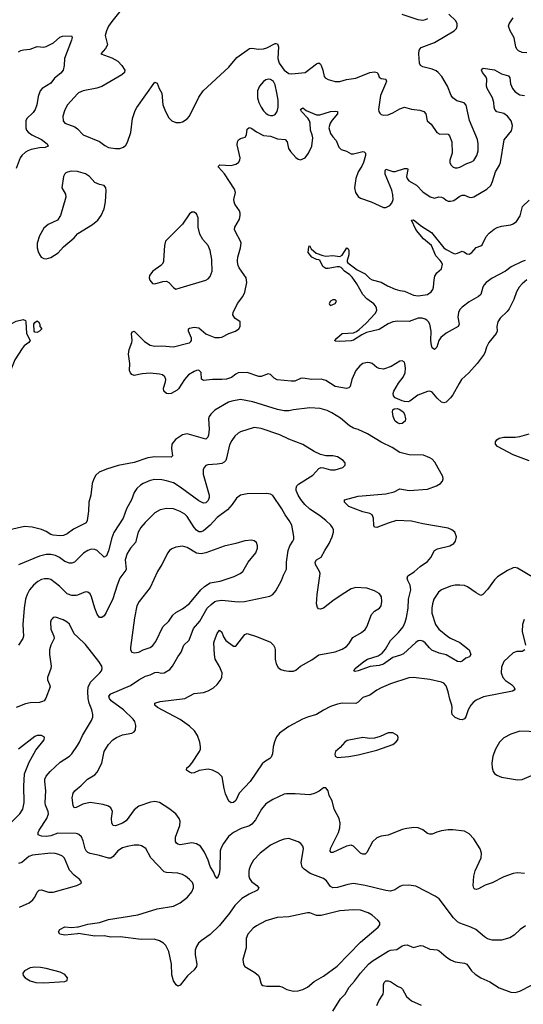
# Model space of a CAD drawing. Header units: inches. Extents: x 884691 to 1028259, y 526745 to 653629.
# Tile 139 of 241: x 989500 to 993859, y 553561 to 562086. Entities that reach past the tile are written whole.
import ezdxf

# ---------------------------------------------------------------- set-up
doc = ezdxf.new("R2010")
doc.units = ezdxf.units.IN
doc.header["$MEASUREMENT"] = 0
for name, color, linetype in [('A9585', 7, 'Continuous'), ('A9586', 7, 'Continuous'), ('A9595', 7, 'Continuous'), ('A9596', 7, 'Continuous')]:
    doc.layers.add(name, color=color, linetype=linetype)

msp = doc.modelspace()

# ---------------------------------------------------------------- linework, layer by layer
at = {"layer": 'A9585', "color": 6}
for points, elevation in [([(989342, 559022), (989330, 559026), (989329.5, 559030), (989375.3, 559090), (989369.5, 559129.5), (989389.7, 559210), (989383.9, 559330), (989393.3, 559410), (989410, 559440.7), (989427.5, 559452.5), (989470, 559475.5), (989530.5, 559490.5), (989550, 559481), (989554.4, 559470), (989558, 559370), (989590.3, 559310), (989578, 559290), (989538.9, 559261.1), (989520.3, 559239.7), (989458.6, 559141.4), (989430, 559068.7), (989411.3, 559050), (989370, 559026)], 2000), ([(989650, 559379), (989630, 559381.2), (989624.5, 559390), (989623.7, 559450), (989630, 559464.7), (989650, 559478), (989662, 559470), (989674, 559450), (989674, 559430), (989692, 559410), (989670, 559389.5)], 2000), ([(989630, 553883.5), (989590, 553875.8), (989541.6, 553850), (989528.3, 553830), (989530.2, 553810), (989548.2, 553790), (989590, 553763.3), (989638.8, 553750), (989710, 553748.3), (989890, 553758.2), (989911.3, 553768.7), (989912.5, 553790), (989890, 553819.3), (989850, 553841), (989730, 553872.5), (989680.2, 553880.2)], 2500)]:
    msp.add_lwpolyline(points, close=True, dxfattribs=dict(at, elevation=elevation))
for points, elevation in [([(990000, 557692.2), (989965.2, 557674.8), (989910, 557633.7), (989878.9, 557621.1), (989850, 557616.5), (989790, 557622.1), (989770, 557628.3), (989730, 557654), (989690, 557671.2), (989608.5, 557691.5), (989542.9, 557697.1), (989350, 557656.2)], 2100), ([(990000, 557416.6), (989973.6, 557390), (989950, 557382.2), (989930, 557381.4), (989890, 557395.7), (989843.1, 557430), (989810, 557447.8), (989770, 557457), (989730, 557456.4), (989670, 557440.9), (989490, 557367.6)], 2200), ([(990000, 557104.5), (989990, 557100.5), (989950, 557099.7), (989910, 557116.6), (989843, 557183), (989770, 557238.9), (989750, 557245.5), (989715.2, 557244.8), (989690, 557238), (989658.2, 557221.8), (989620.1, 557190), (989585.3, 557150), (989563.3, 557110), (989551, 557070), (989539.3, 556990), (989527.7, 556850), (989533.9, 556750), (989526.7, 556730), (989488.2, 556670)], 2300), ([(990000, 556742.9), (989971.9, 556770), (989931.6, 556851.6), (989910, 556870.9), (989877.6, 556890), (989810, 556912.8), (989790, 556909.9), (989779.8, 556900.2), (989770.9, 556889.1), (989765.5, 556870), (989769.4, 556810), (989795.7, 556750), (989798.5, 556730), (989768.1, 556671.9), (989757.9, 556630), (989758.1, 556590), (989771.8, 556490), (989768.7, 556470), (989739.2, 556390), (989740.7, 556370), (989758.8, 556330), (989762.5, 556310), (989726.6, 556213.4), (989710.8, 556190), (989698.1, 556181.9), (989670, 556174), (989590, 556170.2), (989550, 556163.4), (989468.7, 556131.3)], 2400), ([(989370, 555079.9), (989500.6, 555210), (989526.3, 555250), (989538, 555310), (989535, 555450), (989542, 555558), (989582.3, 555657.7), (989638.6, 555761.4), (989710.9, 555850), (989713.4, 555873.4), (989690, 555889.8), (989650, 555887.6), (989630, 555879.9), (989489.2, 555770.8)], 2500), ([(990000, 555036), (989990, 555040.1), (989830, 555042.7), (989770, 555019.9), (989730, 555012.9), (989690, 555017.1), (989660.1, 555030), (989658.9, 555050), (989668.2, 555070), (989735.4, 555170), (989748.2, 555210), (989746.1, 555230), (989724.7, 555284.7), (989720, 555310), (989726.6, 555410), (989716.1, 555490), (989718.3, 555510), (989730, 555535.5), (989762.3, 555577.7), (989850, 555657.2), (989930, 555710.3), (989950.2, 555729.8), (990000, 555802.5)], 2400), ([(990000, 555271.7), (989990, 555266.6), (989970, 555263.4), (989961.9, 555281.9), (989953.9, 555350), (989963.7, 555390), (989977.3, 555410), (990000, 555428.8)], 2300), ([(990000, 554657.8), (989970, 554679.9), (989930, 554722.3), (989886.3, 554826.3), (989870, 554842.6), (989838, 554858), (989806.7, 554866.7), (989770, 554869.4), (989610, 554852.8), (989579.3, 554840.7), (989517.6, 554790), (989490, 554781.3)], 2500), ([(989498.4, 554401.6), (989580.6, 554439.4), (989614.2, 554465.8), (989630.6, 554489.4), (989650, 554531.9), (989669.7, 554550.3), (989690, 554551.6), (989750, 554532.7), (989790, 554533), (989994.5, 554590), (990000, 554592.7)], 2500), ([(990000, 554172.1), (989890, 554161.2), (989847.7, 554170), (989835.7, 554190), (989848, 554210), (989890, 554231.6), (989950, 554227.2), (990000, 554231.3)], 2400)]:
    msp.add_lwpolyline(points, dxfattribs=dict(at, elevation=elevation))
at = {"layer": 'A9586', "color": 6}
for points, elevation in [([(989490, 561808.1), (989510, 561820), (989533.3, 561826.7), (989590, 561830.3), (989650, 561853.2), (989710, 561849.5), (989730, 561854.3), (989793.7, 561886.3), (989846.5, 561933.5), (989870, 561944.1), (989947.9, 561947.9), (989953, 561933), (989948.1, 561910), (989886.3, 561750), (989885.6, 561690), (989876.5, 561650), (989857.1, 561622.9), (989800.4, 561579.6), (989770, 561537.5), (989695.1, 561490), (989677.7, 561470), (989658.5, 561421.5), (989647.5, 561350), (989634.7, 561310), (989616.9, 561283.1), (989561.7, 561230), (989553.7, 561210), (989553.1, 561150), (989558.8, 561130), (989572.2, 561112.2), (989605.1, 561090), (989689.7, 561050), (989738.3, 561010), (989745, 560990), (989719.2, 560980.8), (989670, 560976), (989598.9, 560961.1), (989570, 560951.8), (989550, 560939.8), (989518.3, 560910), (989504.5, 560890), (989470, 560796.9)], 2000), ([(990000, 561443.4), (989913.4, 561350), (989890, 561307.1), (989873.1, 561250), (989876.1, 561210), (989891.6, 561190), (989977.3, 561157.3), (990000, 561141.8)], 2100), ([(990000, 560770.9), (989946.1, 560773.9), (989912.9, 560767.1), (989900.3, 560759.7), (989889.2, 560750.8), (989878.5, 560730), (989863.2, 560630), (989896.4, 560576.4), (989900.1, 560550), (989851.7, 560390), (989828.2, 560351.8), (989747.1, 560312.9), (989710, 560281.4), (989670, 560214.5), (989651.5, 560150), (989651.7, 560110), (989658.9, 560078.9), (989670, 560052.7), (989686.7, 560030), (989710, 560017.7), (989730, 560015.8), (989770, 560027), (989833.2, 560066.8), (989879.9, 560120.1), (989970, 560198.7), (990000, 560231.9)], 2100)]:
    msp.add_lwpolyline(points, dxfattribs=dict(at, elevation=elevation))
at = {"layer": 'A9595', "color": 6}
for points, elevation in [([(993890, 559833.1), (993850, 559800.6), (993821.8, 559770), (993800.5, 559730), (993777.3, 559662.7), (993736.6, 559583.4), (993720.2, 559559.8), (993658.9, 559501.1), (993638.5, 559470), (993630, 559430), (993632, 559390), (993625.1, 559370), (993559.5, 559290), (993540.2, 559250), (993530.1, 559210), (993520.1, 559190), (993461.1, 559110), (993388.4, 559030), (993325.4, 558970), (993302.9, 558937.1), (993250, 558837.5), (993230, 558811.1), (993190, 558774), (993170, 558767.7), (993150, 558775.9), (993112.2, 558810), (993070, 558860.8), (993050, 558869.2), (993030, 558867.1), (992945.1, 558834.9), (992876.3, 558783.7), (992861.3, 558778.7), (992830, 558779.3), (992810, 558784.9), (992751.2, 558811.2), (992734.3, 558830), (992731.3, 558850), (992737.5, 558870), (992779.5, 558940.5), (992820.4, 558990), (992836, 559030), (992840.2, 559070), (992834.8, 559110), (992830, 559119.9), (992810, 559131.7), (992790, 559129.4), (992715.7, 559084.3), (992650, 559060.9), (992610, 559064.9), (992590, 559075.7), (992550, 559109.9), (992534.6, 559114.6), (992510, 559118), (992470, 559108.1), (992444.1, 559090), (992409.1, 559050), (992376.1, 558970), (992361.6, 558910), (992350, 558898.8), (992330, 558893.1), (992230, 558910.6), (992150, 558962.7), (992110, 558973.3), (992030, 558971.2), (991950, 558983.4), (991930, 558980.3), (991882.5, 558957.5), (991850, 558955.4), (991729.4, 558969.4), (991703.6, 558983.6), (991670, 559015), (991650, 559019.8), (991590, 558997.7), (991570, 558996.7), (991470, 559031.6), (991390, 559028.9), (991370, 559018.3), (991332.3, 558987.7), (991290, 558974.8), (991251, 558971), (991170, 558972.4), (991090, 558961), (991073.3, 558973.3), (991070, 559033), (991050, 559051.3), (991030, 559049.4), (991010, 559040.8), (990961.6, 559010), (990926.1, 558970), (990874.9, 558890), (990862.3, 558877.7), (990810, 558850.5), (990787.6, 558847.6), (990770, 558850.5), (990748.5, 558870), (990744.1, 558895.9), (990761.8, 558950), (990764, 558970), (990755.4, 558995.4), (990735.7, 559010), (990710, 559017.7), (990630, 559026.8), (990559.3, 559020.7), (990490, 559005.1), (990470, 559014.2), (990458, 559030), (990451.4, 559050), (990452.2, 559110), (990440.6, 559190), (990447.9, 559230), (990469.2, 559290.8), (990472.1, 559310), (990468.9, 559370), (990476, 559384), (990490, 559388.6), (990579.8, 559299.8), (990630, 559267.5), (990670, 559260.5), (990730, 559262), (990830, 559254.2), (990955.3, 559284.7), (990970.5, 559289.5), (990980.7, 559299.3), (990988.4, 559310), (990988.3, 559330), (990961.3, 559390), (990962, 559410), (990970, 559416.2), (991010, 559423.4), (991050, 559418.8), (991110, 559367), (991130, 559356.8), (991190, 559335.7), (991230, 559333.5), (991250, 559336.8), (991310, 559368.1), (991368.3, 559390), (991397.4, 559410), (991407.8, 559430), (991407.3, 559470), (991363, 559503), (991344.5, 559530), (991347, 559550), (991385.7, 559630), (991430, 559690.8), (991450, 559727.7), (991466.9, 559810), (991461.4, 559850), (991398.7, 559938.7), (991390, 559958.5), (991384.5, 559990), (991385.3, 560000)], 2000), ([(990745.6, 560000), (990745, 559990), (990734.2, 559970), (990721.6, 559958.4), (990651.1, 559910), (990623.2, 559870), (990620.2, 559850), (990625.2, 559830), (990650, 559802.7), (990670, 559798.8), (990739.5, 559820.5), (990770, 559822.3), (990792.1, 559812.1), (990830, 559766.6), (990850, 559753.8), (990890, 559764.5), (991110, 559830.1), (991130, 559842.7), (991150, 559864.2), (991167.3, 559910), (991163.2, 560000)], 2100), ([(993874, 560000), (993850, 559992.1), (993753.3, 559946.7), (993704.6, 559910), (993590, 559847.1), (993538.5, 559810), (993518.9, 559790), (993507.3, 559770), (993492.8, 559707.2), (993472, 559690), (993390, 559643.1), (993330, 559598.4), (993310, 559577.9), (993297.5, 559550), (993294.6, 559530), (993293.6, 559510), (993302.9, 559450), (993293.9, 559430), (993190, 559372), (993146, 559334), (993127.5, 559310), (993110, 559251.1), (993090, 559230.9), (993070, 559246), (993065.3, 559265.3), (993059.9, 559310), (993060.4, 559390), (993048.8, 559450), (993039.1, 559470), (993025.1, 559485.1), (993010, 559494.8), (992982.7, 559502.7), (992950, 559501.2), (992870, 559474.5), (992770, 559475.3), (992729.3, 559470.7), (992690, 559454.4), (992610, 559402.9), (992502, 559378), (992461.7, 559358.3), (992390, 559311), (992370, 559305.3), (992270, 559300.5), (992230, 559302.7), (992227.3, 559307.3), (992244, 559330), (992290, 559369.2), (992390, 559375.6), (992414, 559386), (992436.9, 559403.1), (992500.2, 559459.8), (992578, 559542), (992590.5, 559569.5), (992588.9, 559590), (992580.3, 559610), (992566.3, 559626.3), (992504.3, 559670), (992470, 559705.9), (992418.5, 559798.5), (992378.3, 559858.3), (992358.5, 559878.5), (992310.5, 559910), (992282, 559942), (992267.9, 559947.9), (992247.4, 559947.4), (992170, 559932.3), (992150, 559932.9), (992123.7, 559950), (992099.8, 559999.8), (992099.5, 560000)], 1900), ([(992335.7, 560000), (992333.4, 559990), (992340.1, 559980.1), (992420.3, 559920.3), (992490, 559885.2), (992530, 559845.8), (992550, 559833), (992630, 559812.8), (992683, 559783), (992750, 559753.6), (992790, 559741.5), (992830, 559737), (992910, 559701.5), (992950, 559696), (993030, 559707.1), (993062, 559730), (993075.3, 559750), (993082.8, 559770), (993086.8, 559833.2), (993094.1, 559865.9), (993110, 559894), (993150, 559930.4), (993160.5, 559970), (993149.2, 559990), (993140.3, 560000)], 1900), ([(993950, 557252.5), (993810, 557338.1), (993790, 557342.4), (993770, 557339.6), (993721.6, 557318.4), (993637.1, 557262.9), (993610, 557236.1), (993548.1, 557151.9), (993510, 557110.4), (993490, 557101.4), (993450, 557122.6), (993377.3, 557177.3), (993350, 557186.3), (993310.7, 557190.7), (993270, 557190.9), (993230, 557181.6), (993151.9, 557150), (993125.9, 557130), (993085.5, 557070), (993072.3, 557030), (993066.1, 556990), (993067.2, 556947.2), (993097.7, 556850), (993127.7, 556810), (993205.6, 556745.6), (993230, 556730.1), (993310, 556694.3), (993389.2, 556630), (993404.6, 556590), (993392, 556570), (993360.5, 556559.5), (993330, 556533.3), (993314.2, 556525.8), (993290, 556528.5), (993190, 556587.1), (993130, 556601.2), (993068.3, 556628.3), (993047, 556647), (993010, 556691.6), (992990, 556706.2), (992970, 556712.4), (992950, 556707.9), (992930, 556693.2), (992823, 556597), (992796.2, 556583.8), (992730, 556564.1), (992650, 556505.1), (992610, 556494.5), (992534.9, 556485.1), (992430, 556447.3), (992402.8, 556442.8), (992393.5, 556450), (992404, 556470), (992477.3, 556530), (992510, 556548.9), (992601.9, 556578.1), (992637.2, 556602.8), (992664.9, 556635.1), (992710, 556710.5), (992779.8, 556780.2), (992817.7, 556830), (992836.7, 556870), (992848.3, 556911.7), (992863.5, 556990), (992864.4, 557070), (992885.8, 557150), (992880.4, 557190), (992858.7, 557230), (992853.3, 557250), (992859.3, 557270), (992914.6, 557305.4), (992966.8, 557353.2), (993030, 557394.7), (993059.5, 557430), (993090, 557491.7), (993115, 557505), (993221.8, 557530), (993258.1, 557550), (993273.2, 557570), (993280.2, 557610), (993267.3, 557650), (993241.8, 557670), (993210, 557684.9), (992990, 557720.9), (992890, 557744.8), (992762.6, 557750), (992690, 557728.4), (992590, 557688.9), (992571.1, 557691.1), (992565.6, 557705.6), (992563.1, 557770), (992550, 557797.9), (992530, 557810), (992470, 557825.8), (992350, 557870), (992311.6, 557910), (992311.6, 557928.4), (992430, 557960.5), (992670, 557980), (992740.3, 557999.7), (992790, 558024.4), (992870, 558011.2), (993030, 558022.8), (993108.8, 558050), (993142.4, 558070), (993158.4, 558090), (993164.7, 558110), (993162.9, 558130), (993094.1, 558254.1), (993070, 558281), (993050, 558294), (992994.6, 558314.6), (992870, 558320), (992790, 558338.6), (992722.8, 558382.8), (992630, 558427.5), (992510, 558499.4), (992430, 558537.2), (992390, 558549.9), (992353.4, 558570), (992276.9, 558636.9), (992202.8, 558682.8), (992161.2, 558701.2), (992100.4, 558720.4), (992010, 558726.6), (991870, 558708.7), (991830, 558699.4), (991790, 558699.5), (991730, 558711.2), (991517, 558777), (991410, 558797.5), (991335.7, 558784.3), (991306.2, 558773.8), (991190, 558704.2), (991154.3, 558670), (991139.5, 558650), (991134, 558630), (991138.8, 558541.2), (991133.7, 558490), (991128.1, 558471.9), (991110, 558454.5), (990950, 558500.1), (990909.2, 558490.8), (990847.5, 558452.5), (990816.1, 558410), (990812.6, 558372.6), (990821.4, 558310), (990810, 558298), (990670, 558300.7), (990610, 558293.5), (990490, 558253.2), (990352.7, 558227.3), (990250, 558195.8), (990187.5, 558170), (990158.1, 558141.9), (990141.3, 558110), (990127.9, 558070), (990114.4, 557970), (990099.7, 557910), (990096.2, 557830), (990082.8, 557750), (990075.3, 557730), (990000, 557692.2)], 2100), ([(993873.1, 556630), (993850, 556616.2), (993802.6, 556617.4), (993770, 556603.1), (993690.1, 556529.9), (993670, 556481.6), (993667.8, 556430), (993681.3, 556390), (993704.1, 556364.1), (993757.9, 556330), (993777.7, 556310), (993786.8, 556290), (993779.5, 556280.5), (993766.1, 556273.9), (993515.9, 556224.1), (993450, 556194.2), (993425, 556175), (993403.9, 556150), (993381.7, 556110), (993361.6, 556050), (993350, 556032.5), (993330, 556024.5), (993310, 556027.9), (993270, 556044.5), (993244.3, 556070), (993239.5, 556090), (993243.9, 556130), (993240.8, 556150), (993222.3, 556202.3), (993210, 556266.4), (993190, 556317.5), (993170, 556342.7), (993151.4, 556351.4), (993050, 556374.3), (992910, 556391.1), (992868.7, 556388.7), (992710, 556334.9), (992630, 556302), (992590, 556281.6), (992530, 556239.2), (992470, 556217.2), (992430, 556177.3), (992410, 556166.3), (992290, 556167.3), (992250, 556160.1), (992190, 556139.5), (992130.5, 556109.5), (992070, 556069.7), (991990, 556048.8), (991946.7, 556030), (991830, 555967.7), (991749.5, 555910), (991723.7, 555876.3), (991705.8, 555834.2), (991694.7, 555790), (991688.2, 555730), (991677.6, 555702.4), (991666, 555690), (991618.1, 555661.9), (991597.7, 555642.3), (991493.4, 555490), (991399, 555390), (991370, 555326.4), (991350, 555308.6), (991330, 555305), (991310, 555321), (991282.6, 555382.6), (991268.9, 555430), (991251.5, 555531.5), (991221.7, 555561.7), (991170, 555588.3), (991130, 555597.3), (991054.1, 555585.9), (991010, 555566.7), (990990, 555563.9), (990969.8, 555570), (990943.2, 555590), (990946.6, 555610), (990972, 555628), (990990, 555648.7), (991055.7, 555750), (991064, 555770), (991065.8, 555790), (991059.4, 555830), (991039.7, 555890), (991013, 555930), (990970.4, 555970), (990890, 556026.7), (990693, 556130), (990669.9, 556150), (990670.6, 556170), (990715.7, 556184.3), (990930, 556207.8), (991010, 556252.1), (991090, 556262.3), (991130, 556274.8), (991178.6, 556301.4), (991210, 556330.1), (991236, 556364), (991249.1, 556390), (991252.6, 556430), (991230, 556487.1), (991192.6, 556550), (991186, 556590), (991181.4, 556690), (991184.9, 556710), (991210, 556772.6), (991230, 556801.5), (991250, 556783.6), (991263.3, 556743.3), (991285.4, 556710), (991350, 556661.6), (991370, 556661.3), (991450, 556764.6), (991470, 556771.7), (991550, 556745.3), (991670, 556695.9), (991697.8, 556670), (991707.1, 556647.1), (991711.6, 556630), (991710.2, 556550), (991720.2, 556510), (991738.2, 556478.2), (991760.6, 556460.6), (991790.1, 556450.1), (991830, 556444.3), (991870, 556446.7), (991890, 556454.4), (991929.8, 556490), (992030, 556544.2), (992090, 556586.4), (992230, 556614.2), (992290, 556636.3), (992330, 556659.8), (992350, 556681.1), (992383.9, 556736.1), (992459.9, 556780.1), (992490, 556805.6), (992503.6, 556830), (992544.5, 556935.5), (992570, 556964.7), (992614.2, 556990), (992627.4, 557010), (992634.8, 557050), (992630.8, 557090), (992623.4, 557103.4), (992610, 557117.1), (992570, 557141.8), (992505.1, 557165.1), (992410, 557169), (992370, 557157.4), (992291.9, 557110), (992210, 557055.7), (992130, 556989.9), (992102.5, 556982.5), (992086.4, 556986.4), (992077.1, 556997.1), (992068.8, 557030), (992073.5, 557110), (992101.7, 557290), (992095.9, 557310), (992059.4, 557370), (992057.2, 557390), (992070, 557410), (992110, 557433.3), (992139.7, 557490), (992178.5, 557550), (992205.3, 557610), (992215.2, 557650), (992215.1, 557670), (992208.2, 557690), (992192.2, 557710), (992148.7, 557750), (992093.8, 557793.8), (992010, 557849.1), (991967.7, 557887.7), (991932.4, 557932.4), (991910.7, 557970), (991894.4, 558010), (991892.8, 558030), (991899.8, 558050), (991914.4, 558065.6), (992036.8, 558143.2), (992090, 558200.9), (992110, 558208), (992130, 558207.4), (992190, 558189.3), (992230, 558190.1), (992297.4, 558210), (992318.3, 558230), (992317.5, 558250), (992300.9, 558270), (992250, 558301.4), (992210, 558310.6), (992150, 558310.8), (992103, 558323), (992050, 558348.4), (991950, 558407.2), (991830, 558453.8), (991751.8, 558491.8), (991590, 558546.4), (991530, 558554.2), (991410, 558517.6), (991390, 558506.4), (991360.8, 558479.2), (991335.8, 558444.2), (991315.5, 558404.5), (991290.9, 558289.1), (991284.1, 558270), (991270, 558254.6), (991250, 558245.1), (991210, 558237.2), (991127, 558233), (991110, 558226.7), (991095.6, 558210), (991087.9, 558190), (991088.3, 558150), (991139.1, 557970), (991140.3, 557950), (991130, 557922.3), (991110, 557903.8), (991090, 557899.3), (991050, 557919.5), (990890, 558040), (990830, 558075), (990770, 558095), (990730, 558101.8), (990670, 558105.1), (990630, 558096.1), (990570, 558071.2), (990544.7, 558055.3), (990513, 558027), (990490, 557993.9), (990467.6, 557930), (990424.1, 557850), (990394.3, 557770), (990314.3, 557645.7), (990298.7, 557601.3), (990270, 557487), (990250, 557443.8), (990230, 557433.3), (990170, 557489.7), (990150, 557499.4), (990118.4, 557501.6), (990088.6, 557491.4), (990051.5, 557468.5), (990000, 557416.6)], 2200), ([(993910, 558267.3), (993770, 558318.2), (993635, 558390), (993618.5, 558410), (993618.4, 558430), (993631.3, 558448.7), (993650, 558462.1), (993690, 558471.5), (993788.2, 558471.8), (993830, 558477.8), (993910, 558499.4)], 2000), ([(990000, 555428.8), (990030, 555453.6), (990087, 555510), (990150, 555548.9), (990169.5, 555570.5), (990210.9, 555650), (990232.1, 555750), (990270, 555811.9), (990307.5, 555850), (990339.1, 555870), (990390, 555893.2), (990471.3, 555910), (990490, 555920.2), (990501.9, 555938.1), (990505.4, 555974.6), (990496.2, 556010), (990483.2, 556030), (990399.2, 556110), (990290.5, 556190), (990277.6, 556210), (990272.8, 556230), (990287.5, 556250), (990457.7, 556322.3), (990530, 556371.8), (990590, 556403.4), (990630, 556414.7), (990670, 556434.9), (990690, 556437.5), (990730, 556428.9), (990750, 556430.9), (990800.4, 556459.6), (990823.4, 556490), (990867.5, 556570), (990897.7, 556610), (990920.3, 556670), (990967.2, 556712.8), (991004.2, 556815.8), (991060.3, 556879.7), (991122.4, 556990), (991156, 557024), (991190, 557048.9), (991210, 557056), (991250, 557059.8), (991390, 557045.1), (991445.8, 557050), (991663.9, 557096.1), (991690.9, 557109.1), (991718.3, 557141.7), (991766.3, 557230), (991782.9, 557277.1), (991810.3, 557330), (991808, 557390), (991822.8, 557490), (991837.1, 557530), (991864.2, 557570), (991871.6, 557590), (991872.8, 557612.8), (991854.1, 557710), (991832.3, 557750), (991797.9, 557797.9), (991770, 557851.8), (991690, 557965.7), (991670, 557978), (991635.9, 557984.1), (991470, 557980.9), (991410, 557969.1), (991377.3, 557942.7), (991339.8, 557890), (991298.2, 557841.8), (991210, 557777.6), (991149.2, 557710), (991090, 557661.8), (991070, 557652.1), (991050, 557653.2), (991030, 557666.7), (991010, 557690.4), (990950, 557785), (990930, 557805.9), (990890, 557829.5), (990830, 557850.6), (990770, 557855.4), (990716.8, 557843.2), (990670, 557815.5), (990586.4, 557733.6), (990549.3, 557690), (990525.5, 557650), (990501.2, 557558.8), (990459.2, 557510), (990430, 557464.5), (990412.6, 557410), (990421.5, 557330), (990418.5, 557321.5), (990366.8, 557250), (990343, 557190), (990307.2, 557072.8), (990247.1, 556952.9), (990230, 556925), (990210, 556910.6), (990190, 556911.5), (990170, 556939.4), (990150, 556990), (990122.7, 557090), (990110, 557115.4), (990090, 557130.8), (990070, 557132.4), (990000, 557104.5)], 2300), ([(993865.5, 556894.5), (993851.5, 556850), (993849.2, 556790), (993876.9, 556670)], 2200), ([(990000, 555802.5), (990018.8, 555830), (990043.2, 555890), (990122, 556018), (990132.5, 556047.5), (990133.6, 556070), (990124.7, 556110), (990100.8, 556170), (990091.4, 556210), (990089.3, 556270), (990093.9, 556306.1), (990111.6, 556350), (990194.7, 556430), (990208, 556450), (990213.3, 556470), (990209.9, 556490), (990184.5, 556530), (990070, 556675.4), (990000, 556742.9)], 2400), ([(993990, 555919.1), (993830, 555927.5), (993750, 555900.5), (993690, 555869), (993651.8, 555830), (993617, 555770), (993595.9, 555710), (993586.9, 555650), (993588.3, 555610), (993598.2, 555578.2), (993610, 555559.3), (993630, 555544.3), (993669.3, 555529.3), (993810, 555503.7), (993850, 555506.7), (993949.9, 555550.1)], 2300), ([(993870, 554694.5), (993810, 554698.8), (993770, 554693.6), (993690, 554666), (993590, 554612.3), (993530, 554593.9), (993470, 554561.9), (993450, 554555.6), (993439.4, 554559.4), (993430, 554566.2), (993424.6, 554590), (993429.8, 554670.2), (993442.6, 554717.4), (993493.7, 554830), (993496.8, 554870), (993486.5, 554906.5), (993430, 554995), (993390, 555037.7), (993350, 555060.1), (993250, 555072.3), (993210, 555073), (993150, 555063.9), (993110, 555053.1), (993070, 555035.6), (993050, 555033.4), (993030, 555039.7), (992990, 555070.6), (992950, 555089.2), (992911, 555091), (992850, 555084), (992810, 555073.7), (992690, 555024.8), (992630, 555017.6), (992590, 555003.2), (992552.8, 554967.2), (992504.3, 554875.7), (992490, 554860.4), (992470, 554860.6), (992450, 554870), (992390, 554929.4), (992370, 554937.9), (992330, 554929.2), (992210, 554875.3), (992197, 554877), (992187, 554887), (992189, 554910), (992260.1, 555050), (992271.7, 555090), (992274.1, 555130), (992264.8, 555170), (992221.9, 555250), (992204, 555324), (992178.8, 555370), (992169.6, 555410), (992150, 555435.1), (992130, 555435.6), (992092.9, 555407.1), (992057.6, 555390), (992010, 555376.1), (991883.8, 555383.8), (991810, 555384.8), (991790, 555381.2), (991690, 555335.5), (991630, 555296), (991592.9, 555250), (991541.5, 555158.5), (991510, 555122.2), (991490, 555107.9), (991417.4, 555082.6), (991350, 555048.5), (991307, 555013), (991264.9, 554955.1), (991242.9, 554917.1), (991234.5, 554890), (991233.5, 554730), (991227.2, 554690), (991210, 554650.8), (991190, 554676.2), (991181.3, 554701.3), (991150, 554755.2), (991132.2, 554810), (991098.9, 554878.9), (991064.3, 554930), (991031, 554950), (990990, 554960.6), (990890, 554943.4), (990870, 554947.5), (990857.7, 554957.7), (990849.4, 554970), (990849.5, 555009.5), (990885.3, 555110), (990888, 555148), (990881.4, 555170), (990850, 555209.3), (990790, 555256.3), (990709.9, 555309.9), (990670, 555316.7), (990632, 555312), (990530, 555276.8), (990490, 555245.3), (990422.6, 555150), (990390, 555128.9), (990330, 555106.8), (990310.3, 555110.3), (990297.8, 555130), (990294.9, 555170), (990302.4, 555230), (990290, 555261.3), (990270, 555275.7), (990223, 555290), (990110, 555309.6), (990045.2, 555294.8), (990000, 555271.7)], 2300), ([(990000, 554231.3), (990010, 554232.1), (990090, 554254.8), (990190, 554269.1), (990270, 554296.7), (990523.7, 554336.3), (990690.7, 554389.3), (990830, 554410.1), (990890, 554440.4), (990952.3, 554490), (990990, 554534), (991004.9, 554570), (991005.3, 554590), (990995.1, 554615.1), (990970, 554643), (990936.3, 554670), (990910, 554684.4), (990870, 554695.9), (990770, 554701.5), (990749.4, 554709.4), (990634.5, 554830), (990591.5, 554911.5), (990554.5, 554934.5), (990530, 554939.4), (990490, 554938.6), (990430, 554927.6), (990390, 554914.9), (990350, 554890.2), (990310, 554840.6), (990290, 554827.9), (990270, 554825.9), (990190, 554850.7), (990110, 554867.2), (990090, 554876.5), (990075.7, 554890), (990066.9, 554906.9), (990050, 554977.5), (990034.3, 555010), (990011.4, 555031.4), (990000, 555036)], 2400), ([(993877.9, 554242.1), (993831.4, 554208.6), (993779.8, 554160.2), (993741.9, 554138.1), (993670, 554117.2), (993590, 554116.6), (993550, 554129.2), (993524.2, 554144.2), (993447.2, 554210), (993405, 554230), (993310, 554264.5), (993290, 554276.3), (993255.4, 554310), (993130, 554475.2), (993097.3, 554497.3), (992930, 554583.1), (992868.2, 554591.8), (992810.9, 554589.1), (992790, 554580.9), (992747.3, 554552.7), (992710, 554542.2), (992670, 554546.5), (992490.1, 554590.1), (992390, 554607.7), (992341, 554599), (992250, 554572.9), (992209.3, 554569.3), (992190, 554581.1), (992155.9, 554630), (992130, 554649.9), (992013.4, 554693.4), (991961.1, 554730), (991945.4, 554750), (991936.5, 554790), (991954.9, 554890), (991956.4, 554910), (991951.2, 554931.2), (991933.2, 554953.2), (991910, 554968), (991830, 554995.6), (991790, 554990.9), (991750, 554977.4), (991670, 554939.2), (991581.9, 554870), (991523.4, 554810), (991501, 554770), (991487.2, 554732.8), (991482.2, 554710), (991482.6, 554670), (991489.3, 554649.3), (991505.5, 554625.5), (991552.6, 554590), (991569.5, 554570), (991559.2, 554550), (991485, 554515), (991423.6, 554476.4), (991363, 554417), (991317.3, 554350), (991230, 554244.6), (991150, 554165.7), (991069.6, 554110.4), (991048.8, 554090), (991030, 554063.2), (991018.6, 554030), (991018.7, 553990), (991032.8, 553910), (991030.4, 553889.6), (991010, 553860.9), (990952.2, 553807.8), (990890, 553727.6), (990870, 553719.7), (990853.6, 553730), (990830, 553765.7), (990816.7, 553816.7), (990814.5, 553910), (990790, 554019.8), (990763.4, 554070), (990744.1, 554090), (990710.4, 554110.4), (990664.4, 554124.4), (990550, 554122.5), (990370, 554144.8), (990290, 554144.1), (990230, 554155.1), (990150, 554151.3), (990010, 554173.1), (990000, 554172.1)], 2400), ([(990000, 554592.7), (990035.8, 554610), (990028.8, 554630), (990010.7, 554650), (990000, 554657.8)], 2500), ([(992210, 553502.2), (992277.4, 553610), (992317, 553650), (992352.3, 553710), (992399.1, 553760.9), (992448.6, 553831.4), (992519.4, 553910), (992550, 553934), (992690, 554021.8), (992710, 554030), (992765, 554035), (992810, 554068), (992830, 554074.4), (992854.9, 554074.9), (992910, 554054.1), (992970, 554070.2), (992990, 554066.6), (993050, 554038.8), (993113.1, 554033.1), (993130, 554025.2), (993190, 553973.8), (993230, 553946.6), (993270.5, 553930.5), (993350, 553917.3), (993369.6, 553909.6), (993411.8, 553850), (993443.1, 553823.1), (993491.3, 553791.3), (993570, 553755), (993650, 553703.3), (993750, 553666.1), (993790, 553663.4), (993830, 553675.8), (993930, 553725.9)], 2400), ([(992591.4, 553550), (992608.7, 553591.3), (992644.8, 553650), (992649.1, 553670.9), (992649.1, 553730.9), (992655.5, 553750), (992670, 553765.2), (992690, 553765.7), (992710, 553758.2), (992770, 553717.7), (992803.2, 553703.2), (992813.2, 553693.2), (992847.5, 553630), (992870, 553607.5), (992892.4, 553592.4), (992973.9, 553553.9)], 2300)]:
    msp.add_lwpolyline(points, dxfattribs=dict(at, elevation=elevation))
for points, elevation in [([(992210, 559660.7), (992190, 559650.6), (992177.8, 559630), (992180.2, 559620.2), (992190, 559612.2), (992230, 559628.3), (992242.2, 559650), (992230, 559659.8)], 2000), ([(992790, 558588.4), (992770, 558596.2), (992750, 558610.8), (992743.1, 558623.1), (992733.2, 558650), (992726.7, 558690), (992730.2, 558709.8), (992742.1, 558717.9), (992770, 558718.9), (992790.2, 558710.2), (992817.7, 558690), (992831.7, 558670), (992839.1, 558630), (992837, 558610), (992810, 558588.8)], 2000), ([(991510, 557579), (991450, 557574.8), (991370, 557549.9), (991270, 557527.4), (991110, 557471.1), (991070, 557462.5), (991030, 557468.3), (990950, 557517.4), (990910, 557529.2), (990850, 557520.4), (990815.7, 557504.3), (990797, 557490), (990781.2, 557470), (990731.2, 557368.8), (990692.1, 557307.9), (990630.1, 557170), (990533.7, 557050), (990512.9, 557010), (990492.6, 556907.4), (990458.6, 556650), (990459.8, 556630), (990470, 556609.3), (990490, 556603.9), (990530, 556609.7), (990570, 556630), (990630, 556649.7), (990653.3, 556666.7), (990678.3, 556701.7), (990740.3, 556830), (990790, 556879.9), (990824.4, 556930), (990850, 556954.1), (990910, 556985), (990970, 557030.3), (991069, 557151), (991100.8, 557179.2), (991150, 557209.3), (991234, 557226), (991355.8, 557264.2), (991407, 557290), (991430, 557308.7), (991478.3, 557390), (991543.6, 557470), (991557.2, 557510), (991558, 557530), (991550, 557559.3), (991530, 557574.9)], 2400), ([(992690, 555910.7), (992620.2, 555879.8), (992570, 555865.1), (992530, 555861.8), (992470, 555870.6), (992335.6, 555844.4), (992313.1, 555830), (992274.3, 555785.7), (992232.2, 555750), (992226.3, 555726.3), (992229.2, 555709.2), (992250, 555699.6), (992350, 555707.2), (992430, 555720.2), (992590, 555760.6), (992729.6, 555810), (992756.4, 555830), (992771.7, 555850), (992776.4, 555870), (992770, 555889.3), (992730.6, 555910.6)], 2300), ([(992390, 554380.6), (992270, 554369.9), (992110, 554330.5), (992070, 554331.6), (992010, 554354.4), (991990, 554354.2), (991830, 554319.3), (991727.3, 554312.7), (991630, 554284.2), (991550, 554241.5), (991520.1, 554219.9), (991475.7, 554170), (991459.8, 554130), (991459.8, 554050), (991430.2, 553950), (991436.1, 553910), (991449.4, 553890), (991536.2, 553836.2), (991566.2, 553810), (991576.5, 553790), (991586, 553746), (991592.8, 553732.8), (991605.1, 553725.1), (991639.7, 553719.7), (991750, 553718.4), (991770, 553712.7), (991811.5, 553690), (991870, 553676.5), (991910, 553677.9), (991950, 553689.7), (991990, 553708.6), (992050, 553757.5), (992130, 553805.2), (992249.2, 553890.8), (992450, 554098.5), (992603.6, 554230), (992617.2, 554250), (992617, 554257), (992616.3, 554270), (992600.6, 554290), (992550, 554333.4), (992514.8, 554354.8), (992450, 554376.5)], 2500)]:
    msp.add_lwpolyline(points, close=True, dxfattribs=dict(at, elevation=elevation))
at = {"layer": 'A9596', "color": 6}
for points, elevation in [([(990427, 562233), (990297.2, 562070), (990270, 562029.1), (990250.9, 561990), (990240.7, 561950), (990258.6, 561870), (990243.3, 561836.7), (990201, 561790), (990297.2, 561757.2), (990348.1, 561728.1), (990384.7, 561690), (990410.3, 561650), (990408.2, 561630), (990384.4, 561610), (990210, 561508.4), (990167.7, 561492.3), (990050, 561469.8), (990010, 561454.2), (990000, 561443.4)], 2100), ([(990000, 561141.8), (990001.1, 561141.1), (990050.4, 561090.4), (990190.7, 561030.7), (990237.3, 560997.3), (990270, 560980.4), (990329.2, 560970.8), (990367.9, 560972.1), (990397.9, 560982.1), (990419.5, 561000.5), (990433.6, 561026.4), (990462.5, 561110), (990476.9, 561230), (990499.9, 561300.1), (990514.1, 561325.9), (990670, 561543.9), (990690, 561535.6), (990706.8, 561490), (990731.2, 561450), (990739.2, 561350), (990761.8, 561290), (990790, 561236.6), (990817.1, 561210), (990850, 561196), (990890, 561196), (990910, 561201.7), (990950, 561227.7), (990968.7, 561251.3), (991050, 561415.7), (991087.3, 561470), (991310, 561674.9), (991380.8, 561759.2), (991490, 561836.5), (991510, 561839.3), (991567.7, 561832.3), (991610, 561834.6), (991637.7, 561842.3), (991710, 561879.6), (991719.3, 561879.3), (991730, 561878.4), (991739.8, 561850), (991735.1, 561750), (991746, 561710), (991789.3, 561650), (991830, 561620.8), (991856.3, 561616.3), (991970, 561628.7), (992070, 561703.8), (992090, 561712.7), (992102.6, 561702.6), (992108.8, 561688.8), (992123.1, 561650), (992135.1, 561595.1), (992143.2, 561583.2), (992170, 561567.6), (992230, 561552.4), (992270, 561551.9), (992330, 561568.6), (992410, 561580.9), (992530, 561630), (992570, 561634.4), (992593.3, 561630), (992606.6, 561610), (992610, 561589.4), (992630, 561577.7), (992670, 561570.1), (992673.5, 561553.5), (992667.4, 561530), (992621.6, 561430), (992604.2, 561310), (992607.9, 561290), (992617.1, 561277.1), (992630, 561266.7), (992650, 561260.5), (992690, 561262.4), (992730, 561279.2), (992790, 561315.2), (992830, 561328.6), (992892.1, 561312.1), (992962.9, 561302.9), (992996.8, 561290), (993015.1, 561270), (993025.5, 561210), (993062.6, 561182.6), (993110, 561109.6), (993135.9, 561095.9), (993198.1, 561098.1), (993210, 561093.8), (993221.6, 561081.6), (993240.7, 561030), (993243.8, 560930), (993223.5, 560870), (993223.6, 560850), (993231.5, 560830), (993252, 560810), (993270, 560802.8), (993290, 560803.1), (993310, 560809.7), (993370, 560840.3), (993410, 560854.7), (993430, 560868.1), (993456.3, 560910), (993467.4, 560950), (993469.3, 561010), (993463.8, 561050), (993393.4, 561213.4), (993365.2, 561345.2), (993346.9, 561366.9), (993285.1, 561385.1), (993248.5, 561408.5), (993235.4, 561430), (993203.9, 561510), (993153.2, 561593.2), (993122.4, 561630), (993103.9, 561643.9), (993070, 561659.2), (992990, 561678.3), (992969, 561689), (992959.3, 561710), (992954.2, 561790), (992957.8, 561822.2), (992975.4, 561844.6), (993090, 561888.8), (993260.7, 561990), (993279.4, 562010), (993286.8, 562030), (993285.8, 562050), (993275.7, 562075.7), (993214.5, 562134.5)], 2100), ([(993030, 562094.6), (993010, 562084.2), (992990, 562080.4), (992950, 562084.2), (992811.1, 562131.1)], 2100), ([(993890, 561800.4), (993850, 561803), (993817.7, 561817.7), (993803.6, 561830), (993793.5, 561850), (993779.5, 561930), (993744.9, 561990), (993731.8, 562030), (993736, 562050), (993770, 562102.4)], 2000), ([(991385.3, 560000), (991387.8, 560030), (991411.9, 560110), (991416.8, 560150), (991411.8, 560170), (991367.6, 560250), (991360.3, 560270), (991360.8, 560290), (991401.9, 560358.1), (991409.2, 560390), (991407.6, 560410), (991401.2, 560430), (991362.2, 560490), (991355.1, 560510), (991354.5, 560530), (991367.3, 560590), (991358.6, 560618.6), (991272.1, 560752.1), (991220.2, 560810), (991221.6, 560818.4), (991231.7, 560828.3), (991330, 560824.5), (991370, 560835.9), (991393.3, 560850), (991404.9, 560870), (991406.9, 560890), (991381.5, 561001.5), (991383.9, 561030), (991394.3, 561045.7), (991410, 561057.1), (991451, 561069), (991461.7, 561090), (991470, 561137.7), (991483.7, 561150), (991490, 561152.1), (991510, 561142.9), (991550, 561114), (991610, 561085), (991670, 561077.3), (991730, 561055.2), (991798.8, 561050), (991816, 561030), (991827, 560970), (991843.7, 560943.7), (991890, 560892.3), (991910, 560878), (991930, 560873.2), (991970, 560891.3), (992000.2, 560930), (992027.8, 560992.2), (992037.6, 561062.4), (992032.8, 561090), (992016.3, 561130), (992013.2, 561190), (992007.1, 561210), (991994.6, 561234.6), (991937.9, 561290), (991931.3, 561310), (991950, 561323.8), (991980.8, 561300.8), (992070, 561261.3), (992097.7, 561262.3), (992190, 561290.9), (992230, 561294.6), (992251.8, 561291.8), (992250.1, 561270), (992203.5, 561216.5), (992186.2, 561190), (992176.7, 561150), (992190, 561101.5), (992210, 561072.3), (992240.6, 561040.6), (992262.1, 560982.1), (992283.6, 560963.6), (992330, 560946.5), (992370, 560923.9), (992390, 560924.8), (992470, 560944.4), (992481.8, 560941.8), (992492.8, 560930), (992493.6, 560910), (992476.1, 560850), (992461.9, 560818.1), (992430.3, 560770), (992408.7, 560711.3), (992397.2, 560630), (992406.1, 560590), (992430, 560554.6), (992450, 560541), (992540.9, 560510), (992650, 560460.6), (992670, 560461), (992703.3, 560476.7), (992722.3, 560497.7), (992732.4, 560530), (992729.7, 560570), (992719.8, 560610), (992662.7, 560750), (992662.6, 560777.4), (992670, 560791.4), (992730, 560773), (992750, 560772.5), (992830, 560799.2), (992857.2, 560797.2), (992860.5, 560790), (992848.8, 560728.8), (992852.7, 560710), (992868.8, 560690), (992934.8, 560654.8), (992990, 560596.9), (993051.8, 560551.8), (993090, 560540.9), (993128.5, 560551.5), (993150, 560550), (993170, 560541.8), (993190, 560524), (993210, 560516.4), (993230, 560515.1), (993257.8, 560522.2), (993310, 560559.1), (993330, 560568.2), (993350, 560567.6), (993390, 560548.9), (993410, 560546.9), (993430, 560551.3), (993542.1, 560617.9), (993577.8, 560650), (993593.6, 560686.4), (993617.9, 560770), (993652.7, 560827.3), (993660.5, 560850), (993694.3, 561045.7), (993755.6, 561124.4), (993763.9, 561150), (993764.6, 561170), (993752.6, 561210), (993722.9, 561250), (993690, 561273.1), (993630, 561288.8), (993611.8, 561310), (993605.6, 561330), (993602.6, 561370), (993591.3, 561410), (993546.3, 561490), (993541.2, 561510), (993542.9, 561570), (993537.7, 561590), (993506.3, 561630), (993497.8, 561650), (993500.8, 561659.2), (993513, 561667), (993610, 561651.2), (993670, 561617.2), (993730, 561599.6), (993743.1, 561583.1), (993748.7, 561530), (993766.2, 561490), (993790, 561463), (993830, 561436.7), (993869.4, 561429.4)], 2000), ([(990000, 560231.9), (990003.9, 560236.1), (990130, 560313.7), (990177.2, 560350), (990205.2, 560390), (990231.4, 560450), (990243.5, 560510), (990248.5, 560608.5), (990245.6, 560630), (990229.8, 560649.8), (990190, 560657.9), (990150, 560675.5), (990103.4, 560730), (990070, 560750.9), (990010.3, 560770.3), (990000, 560770.9)], 2100), ([(993140.3, 560000), (993102.4, 560042.4), (993065.4, 560130), (992996.5, 560190), (992950, 560244), (992929.8, 560270), (992890, 560350.2), (992910, 560353.2), (992978.3, 560298.3), (993065.1, 560245.1), (993170, 560111.5), (993190, 560095.8), (993257, 560063), (993270, 560060.4), (993290, 560064.6), (993330, 560081.9), (993350, 560074), (993370, 560057.6), (993390, 560056.2), (993412.4, 560070), (993450, 560112.9), (993491.5, 560128.5), (993502.5, 560137.5), (993537, 560210), (993562.4, 560237.6), (993606.1, 560273.9), (993632.1, 560287.9), (993670, 560298.8), (993750, 560309.5), (993770, 560318), (993800.2, 560339.8), (993832.3, 560387.7), (993850.7, 560469.3), (993910, 560523.7)], 1900), ([(991163.2, 560000), (991162.7, 560010), (991147.2, 560087.2), (991130.3, 560130), (991083.7, 560183.7), (991058.2, 560230), (991043.4, 560290), (991044.8, 560370), (991030, 560406), (991010, 560419.9), (990990, 560418.7), (990970, 560405.5), (990910, 560315), (990762.6, 560170), (990754, 560130), (990745.6, 560000)], 2100), ([(992099.5, 560000), (992090, 560007.9), (992069.6, 560010), (992028.9, 560030), (991998.2, 560070), (992001.2, 560118.8), (992008, 560130), (992022.8, 560102.8), (992065.6, 560065.6), (992123.9, 560043.9), (992150, 560039.2), (992210, 560045.9), (992270, 560035.1), (992291.9, 560048.1), (992330.2, 560110.2), (992343.2, 560103.2), (992350.1, 560090), (992347.6, 560050), (992335.7, 560000)], 1900)]:
    msp.add_lwpolyline(points, dxfattribs=dict(at, elevation=elevation))
at = {"layer": 'A9596', "color": 6, "elevation": 2100}
msp.add_lwpolyline([(991649.7, 561570.3), (991630, 561564.1), (991609.4, 561550.6), (991574.7, 561510), (991558.5, 561470), (991558.7, 561410), (991569.8, 561370), (991588.6, 561330), (991610, 561296.9), (991630, 561276.1), (991650, 561262.9), (991670, 561256.5), (991690, 561255.7), (991710, 561264.2), (991728.4, 561290), (991736.4, 561330), (991735.9, 561390), (991726.3, 561453.7), (991710, 561522.3), (991695.4, 561550), (991670, 561568.7)], close=True, dxfattribs=at)

doc.saveas('drawing.dxf')
